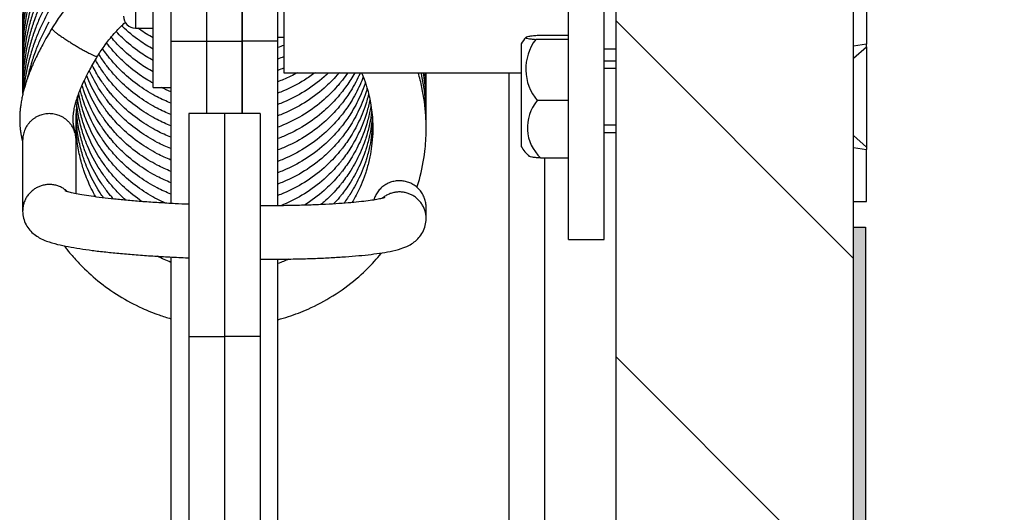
# Model space of a CAD drawing. Header units: inches. Extents: x 0 to 77643, y -44170 to 0.
# Tile 247 of 256: x 75420.38 to 75428.67, y -39632.36 to -39628.21. Entities that reach past the tile are written whole.
import ezdxf

# ---------------------------------------------------------------- set-up
doc = ezdxf.new("R2010")
doc.units = ezdxf.units.IN
doc.header["$MEASUREMENT"] = 0
doc.layers.add('FAKRO LOFT LADDERS', color=7, linetype='Continuous')

msp = doc.modelspace()

# ---------------------------------------------------------------- hatches: boundary and pattern name
at = {"layer": 'FAKRO LOFT LADDERS', "linetype": 'Continuous'}
h = msp.add_hatch(dxfattribs=at)
h.set_pattern_fill('LINE', scale=0.629921, angle=135, style=0, pattern_type=2)
h.set_pattern_definition([(135, (75279.1554, -39962.81), (-1.414214, -1.414214), [])])
h.paths.add_polyline_path([(75425.40407, -39619.36041), (75425.40407, -39633.36041), (75425.90407, -39633.36041), (75425.90407, -39632.76041), (75426.30407, -39632.76041), (75426.30407, -39633.36041), (75427.40407, -39633.36041), (75427.40407, -39619.36041)])
msp.add_hatch(color=252, dxfattribs=at).paths.add_polyline_path([(75427.50407, -39636.96041), (75427.50407, -39629.96041), (75427.40407, -39629.96041), (75427.40407, -39633.36041), (75427.40407, -39637.06041), (75430.40407, -39637.06041), (75430.40407, -39636.96041), (75428.40407, -39636.96041)])

# ---------------------------------------------------------------- linework, layer by layer
at = {"layer": 'FAKRO LOFT LADDERS', "color": 7, "linetype": 'Continuous'}
for p, q in [((75425.40407, -39633.36041), (75425.40407, -39615.36041)), ((75427.40407, -39633.36041), (75427.40407, -39615.36041)), ((75421.65407, -39626.61041), (75421.65407, -39628.39378)), ((75421.95407, -39626.61041), (75421.95407, -39628.39378)), ((75421.95407, -39626.61041), (75421.95407, -39628.39378)), ((75422.25407, -39626.61041), (75422.25407, -39628.39378)), ((75422.25407, -39628.39378), (75422.25407, -39626.61041)), ((75422.55407, -39628.39378), (75422.55407, -39626.61041)), ((75421.50407, -39628.78541), (75421.50407, -39626.93541)), ((75422.60407, -39627.06041), (75422.60407, -39628.66041)), ((75421.35407, -39627.43541), (75421.35407, -39628.28541)), ((75427.51407, -39627.98376), (75427.51407, -39628.42117)), ((75425.00407, -39630.06376), (75425.00407, -39628.13658)), ((75425.30407, -39630.06376), (75425.30407, -39628.13658)), ((75421.35407, -39628.28541), (75421.50407, -39628.28541)), ((75422.55407, -39628.36041), (75422.60407, -39628.36041)), ((75425.00407, -39628.34862), (75424.74022, -39628.34862)), ((75421.65407, -39628.39378), (75421.65407, -39629.76112)), ((75421.65407, -39628.39378), (75421.95407, -39628.39378)), ((75421.95407, -39628.39378), (75422.25407, -39628.39378)), ((75421.95407, -39628.39378), (75421.95407, -39629.00293)), ((75421.95407, -39628.39378), (75421.95407, -39629.00293)), ((75422.25407, -39628.39378), (75422.25407, -39629.00293)), ((75422.25407, -39629.00293), (75422.25407, -39628.39378)), ((75422.55407, -39628.39378), (75422.25407, -39628.39378)), ((75422.55407, -39629.78048), (75422.55407, -39628.39378)), ((75424.60407, -39628.41718), (75424.60407, -39629.28129)), ((75425.00407, -39628.38042), (75424.72696, -39628.38042)), ((75425.30407, -39628.46041), (75425.40407, -39628.46041)), ((75427.51407, -39628.42117), (75427.40407, -39628.43791)), ((75427.40407, -39628.53791), (75427.51407, -39628.44151)), ((75427.51407, -39628.44151), (75427.51407, -39628.42117)), ((75427.51407, -39628.44151), (75427.51407, -39629.28602)), ((75425.40407, -39628.56376), (75425.30407, -39628.56376)), ((75425.40407, -39628.62526), (75425.30407, -39628.62526)), ((75422.60407, -39628.66041), (75424.60407, -39628.66041)), ((75424.50407, -39640.10624), (75424.50407, -39628.66041)), ((75421.50407, -39628.78541), (75421.65407, -39628.78541)), ((75425.00407, -39628.89556), (75424.74022, -39628.89556)), ((75421.80407, -39629.00293), (75421.80407, -39630.87973)), ((75422.10407, -39629.00293), (75421.80407, -39629.00293)), ((75422.10407, -39629.00293), (75422.10407, -39630.87973)), ((75422.10407, -39629.00293), (75422.10407, -39630.87973)), ((75422.40407, -39629.00293), (75422.10407, -39629.00293)), ((75422.40407, -39629.00293), (75422.40407, -39630.87973)), ((75425.40407, -39629.10226), (75425.30407, -39629.10226)), ((75425.30407, -39629.16376), (75425.40407, -39629.16376)), ((75427.40407, -39629.18962), (75427.51407, -39629.28602)), ((75420.40441, -39629.22919), (75420.40441, -39629.82569)), ((75420.85441, -39629.67896), (75420.85441, -39629.22919)), ((75427.40407, -39629.28961), (75427.51407, -39629.30635)), ((75427.51407, -39629.28602), (75427.51407, -39629.30635)), ((75427.51407, -39629.74376), (75427.51407, -39629.30635)), ((75425.00407, -39629.3789), (75424.76957, -39629.3789)), ((75424.80407, -39641.13063), (75424.80407, -39629.3789)), ((75427.40407, -39629.74376), (75427.51407, -39629.74376)), ((75423.80374, -39629.88812), (75423.80374, -39629.79407)), ((75427.40407, -39629.96041), (75427.50407, -39629.96041)), ((75427.50407, -39629.96041), (75427.50407, -39636.96041)), ((75425.00407, -39630.06376), (75425.30407, -39630.06376)), ((75421.65407, -39630.21175), (75421.65407, -39632.93534)), ((75422.55407, -39632.95257), (75422.55407, -39630.23051)), ((75421.80407, -39630.87973), (75422.10407, -39630.87973)), ((75421.80407, -39630.87973), (75421.80407, -39635.60285)), ((75422.10407, -39630.87973), (75422.10407, -39635.60285)), ((75422.40407, -39630.87973), (75422.10407, -39630.87973)), ((75422.10407, -39630.87973), (75422.10407, -39635.60285)), ((75422.40407, -39630.87973), (75422.40407, -39635.60285))]:
    msp.add_line(p, q, dxfattribs=at)
for centre, radius, start, end in [((75421.35407, -39628.18541), 0.1, 180, 270), ((75424.98371, -39628.6588), 0.45, 138.988272, 147.525138), ((75425.05607, -39628.62969), 0.41286, 142.86082, 220.090145), ((75425.00566, -39629.12201), 0.3489, 139.532382, 227.416096), ((75424.98371, -39629.03967), 0.45, 212.474862, 226.310229)]:
    msp.add_arc(centre, radius, start, end, dxfattribs=at)
for points, knots in [([(75420.62525, -39627.3749), (75420.59693, -39627.42537), (75420.56216, -39627.49475), (75420.51847, -39627.59917), (75420.49786, -39627.65763), (75420.47576, -39627.72459), (75420.43613, -39627.86559), (75420.40948, -39628.03655), (75420.40406, -39628.17905), (75420.40405, -39628.234), (75420.40445, -39628.25522), (75420.40474, -39628.26562)], [0, 0, 0, 0, 0.014796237, 0.02435407, 0.030308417, 0.03273012, 0.044002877, 0.071604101, 0.081080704, 0.084118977, 0.087043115, 0.087043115, 0.087043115, 0.087043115]), ([(75420.62525, -39627.47059), (75420.59693, -39627.52106), (75420.56216, -39627.59045), (75420.51847, -39627.69486), (75420.49786, -39627.75332), (75420.47576, -39627.82029), (75420.43613, -39627.96129), (75420.40948, -39628.13224), (75420.40406, -39628.27475), (75420.40405, -39628.3297), (75420.40445, -39628.35091), (75420.40474, -39628.36131)], [0, 0, 0, 0, 0.014796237, 0.02435407, 0.030308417, 0.03273012, 0.044002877, 0.071604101, 0.081080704, 0.084118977, 0.087043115, 0.087043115, 0.087043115, 0.087043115]), ([(75420.62525, -39627.56629), (75420.59693, -39627.61676), (75420.56216, -39627.68614), (75420.51847, -39627.79056), (75420.49786, -39627.84902), (75420.47576, -39627.91598), (75420.43613, -39628.05698), (75420.40948, -39628.22794), (75420.40406, -39628.37044), (75420.40405, -39628.4254), (75420.40445, -39628.44661), (75420.40474, -39628.45701)], [0, 0, 0, 0, 0.014796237, 0.02435407, 0.030308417, 0.03273012, 0.044002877, 0.071604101, 0.081080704, 0.084118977, 0.087043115, 0.087043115, 0.087043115, 0.087043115]), ([(75420.62525, -39627.66198), (75420.59693, -39627.71245), (75420.56216, -39627.78184), (75420.51847, -39627.88626), (75420.49786, -39627.94472), (75420.47576, -39628.01168), (75420.43613, -39628.15268), (75420.40948, -39628.32364), (75420.40406, -39628.46614), (75420.40405, -39628.52109), (75420.40445, -39628.5423), (75420.40474, -39628.5527)], [0, 0, 0, 0, 0.014796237, 0.02435407, 0.030308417, 0.03273012, 0.044002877, 0.071604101, 0.081080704, 0.084118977, 0.087043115, 0.087043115, 0.087043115, 0.087043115]), ([(75421.25407, -39627.69271), (75421.2466, -39627.69708), (75421.16863, -39627.74351), (75421.03213, -39627.84021), (75420.89341, -39627.97072), (75420.81763, -39628.05666), (75420.7876, -39628.09324), (75420.76138, -39628.12572), (75420.71075, -39628.19387), (75420.67554, -39628.24719), (75420.65049, -39628.28858)], [0.919655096, 0.919655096, 0.919655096, 0.919655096, 0.922089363, 0.94519541, 0.966619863, 0.975488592, 0.977478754, 0.979811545, 0.987632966, 1, 1, 1, 1]), ([(75420.62525, -39627.75768), (75420.59693, -39627.80815), (75420.56216, -39627.87753), (75420.51847, -39627.98195), (75420.49786, -39628.04041), (75420.47576, -39628.10737), (75420.43613, -39628.24837), (75420.40948, -39628.41933), (75420.40406, -39628.56183), (75420.40405, -39628.61679), (75420.40445, -39628.638), (75420.40474, -39628.6484)], [0, 0, 0, 0, 0.014796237, 0.02435407, 0.030308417, 0.03273012, 0.044002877, 0.071604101, 0.081080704, 0.084118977, 0.087043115, 0.087043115, 0.087043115, 0.087043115]), ([(75420.62525, -39627.85338), (75420.59693, -39627.90385), (75420.56216, -39627.97323), (75420.51847, -39628.07765), (75420.49786, -39628.13611), (75420.47576, -39628.20307), (75420.43613, -39628.34407), (75420.40948, -39628.51503), (75420.40406, -39628.65753), (75420.40405, -39628.71248), (75420.40445, -39628.7337), (75420.40474, -39628.7441)], [0, 0, 0, 0, 0.014796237, 0.02435407, 0.030308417, 0.03273012, 0.044002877, 0.071604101, 0.081080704, 0.084118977, 0.087043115, 0.087043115, 0.087043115, 0.087043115]), ([(75420.62525, -39627.94907), (75420.59693, -39627.99954), (75420.56216, -39628.06892), (75420.51847, -39628.17334), (75420.49786, -39628.2318), (75420.47576, -39628.29877), (75420.43613, -39628.43977), (75420.40948, -39628.61072), (75420.40406, -39628.75322), (75420.40405, -39628.80818), (75420.40445, -39628.82939), (75420.40474, -39628.83979)], [0, 0, 0, 0, 0.014796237, 0.02435407, 0.030308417, 0.03273012, 0.044002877, 0.071604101, 0.081080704, 0.084118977, 0.087043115, 0.087043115, 0.087043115, 0.087043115]), ([(75420.62525, -39628.04477), (75420.59693, -39628.09524), (75420.56216, -39628.16462), (75420.51847, -39628.26904), (75420.49786, -39628.3275), (75420.47576, -39628.39446), (75420.43613, -39628.53546), (75420.41084, -39628.69764), (75420.40521, -39628.82049), (75420.4046, -39628.84536)], [0, 0, 0, 0, 0.014796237, 0.02435407, 0.030308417, 0.03273012, 0.044002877, 0.071604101, 0.07859814, 0.07859814, 0.07859814, 0.07859814]), ([(75420.62525, -39628.14046), (75420.59693, -39628.19093), (75420.56216, -39628.26032), (75420.51847, -39628.36473), (75420.49786, -39628.42319), (75420.47576, -39628.49016), (75420.44096, -39628.61397), (75420.42052, -39628.73308), (75420.41253, -39628.81299)], [0, 0, 0, 0, 0.014796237, 0.02435407, 0.030308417, 0.03273012, 0.044002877, 0.066569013, 0.066569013, 0.066569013, 0.066569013]), ([(75420.6505, -39628.28857), (75420.62087, -39628.33732), (75420.58002, -39628.40824), (75420.52311, -39628.51875), (75420.49257, -39628.58668), (75420.47469, -39628.62904), (75420.46126, -39628.66278), (75420.44831, -39628.69723), (75420.43629, -39628.73259), (75420.4281, -39628.75823), (75420.42118, -39628.78137), (75420.4152, -39628.80275), (75420.40966, -39628.82408), (75420.40494, -39628.84359), (75420.40053, -39628.86344), (75420.39643, -39628.88353), (75420.39268, -39628.90403), (75420.38926, -39628.92531), (75420.38657, -39628.94473), (75420.38457, -39628.96178), (75420.38311, -39628.97626), (75420.3819, -39628.99043), (75420.38063, -39629.0091), (75420.37973, -39629.03039), (75420.37948, -39629.05002), (75420.37962, -39629.06763), (75420.38009, -39629.08366), (75420.38095, -39629.09996), (75420.38193, -39629.11347), (75420.38298, -39629.12515), (75420.38405, -39629.13545), (75420.38512, -39629.14448), (75420.3862, -39629.15279), (75420.38734, -39629.16088), (75420.38868, -39629.16961), (75420.39011, -39629.17822), (75420.39151, -39629.18611), (75420.3929, -39629.1935), (75420.39439, -39629.20108), (75420.39594, -39629.20857), (75420.39738, -39629.21528), (75420.39898, -39629.22246), (75420.40123, -39629.23221), (75420.40308, -39629.23995), (75420.40413, -39629.24437), (75420.4044, -39629.24551)], [0, 0, 0, 0, 0.09863471, 0.17274028, 0.22381111, 0.24548858, 0.25887072, 0.29443428, 0.31603079, 0.33241224, 0.34756917, 0.36437487, 0.37729266, 0.39274071, 0.4060346, 0.4201546, 0.43664574, 0.4515598, 0.46821526, 0.48148889, 0.49175225, 0.50306049, 0.51616584, 0.53852014, 0.55821006, 0.56945141, 0.58809928, 0.60498156, 0.61930555, 0.63148806, 0.64389253, 0.65488743, 0.66385362, 0.67470243, 0.68591645, 0.69881819, 0.71088593, 0.72088686, 0.73350878, 0.74828434, 0.76017628, 0.77132229, 0.79158414, 0.82467532, 0.83737714, 0.83737714, 0.83737714, 0.83737714]), ([(75420.62525, -39628.23616), (75420.59693, -39628.28663), (75420.56216, -39628.35601), (75420.51847, -39628.46043), (75420.49786, -39628.51889), (75420.47576, -39628.58585), (75420.45918, -39628.64486), (75420.44723, -39628.69629), (75420.44449, -39628.70874)], [0, 0, 0, 0, 0.014796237, 0.02435407, 0.030308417, 0.03273012, 0.044002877, 0.047589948, 0.047589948, 0.047589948, 0.047589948]), ([(75421.03483, -39628.52264), (75421.05668, -39628.48646), (75421.08452, -39628.4448), (75421.12447, -39628.39215), (75421.15347, -39628.35661), (75421.19765, -39628.30571), (75421.24052, -39628.26304), (75421.26871, -39628.23741)], [0, 0, 0, 0, 0.014634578, 0.021526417, 0.023938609, 0.032456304, 0.046997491, 0.046997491, 0.046997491, 0.046997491]), ([(75421.50407, -39628.46293), (75421.46466, -39628.44097), (75421.37364, -39628.38369), (75421.28811, -39628.31318), (75421.24099, -39628.26778), (75421.23875, -39628.2656)], [0.746909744, 0.746909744, 0.746909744, 0.746909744, 0.764114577, 0.787852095, 0.789045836, 0.789045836, 0.789045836, 0.789045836]), ([(75421.50407, -39628.36723), (75421.46466, -39628.34527), (75421.4217, -39628.31823), (75421.3805, -39628.28869), (75421.376, -39628.28542)], [0.746909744, 0.746909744, 0.746909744, 0.746909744, 0.764114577, 0.766235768, 0.766235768, 0.766235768, 0.766235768]), ([(75421.50407, -39628.65432), (75421.46466, -39628.63236), (75421.37364, -39628.57508), (75421.25865, -39628.48029), (75421.18356, -39628.4011), (75421.15335, -39628.36548), (75421.14983, -39628.36128)], [0.746909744, 0.746909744, 0.746909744, 0.746909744, 0.764114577, 0.787852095, 0.803556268, 0.805645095, 0.805645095, 0.805645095, 0.805645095]), ([(75421.50407, -39628.55863), (75421.46466, -39628.53666), (75421.37364, -39628.47938), (75421.27085, -39628.39465), (75421.20928, -39628.3321), (75421.19199, -39628.31344)], [0.746909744, 0.746909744, 0.746909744, 0.746909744, 0.764114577, 0.787852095, 0.797544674, 0.797544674, 0.797544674, 0.797544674]), ([(75424.74022, -39628.34862), (75424.72387, -39628.34973), (75424.70993, -39628.35091), (75424.68613, -39628.3534), (75424.67623, -39628.35471), (75424.66037, -39628.35741), (75424.6545, -39628.35879), (75424.64635, -39628.36157), (75424.64408, -39628.363), (75424.6431, -39628.36583), (75424.64437, -39628.36724), (75424.65045, -39628.37003), (75424.65525, -39628.37141), (75424.66892, -39628.37416), (75424.67762, -39628.37549), (75424.69906, -39628.37804), (75424.7118, -39628.37926), (75424.72696, -39628.38042)], [0, 0, 0, 0, 0.125, 0.125, 0.25, 0.25, 0.375, 0.375, 0.5, 0.5, 0.625, 0.625, 0.75, 0.75, 0.875, 0.875, 1, 1, 1, 1]), ([(75421.65407, -39628.9169), (75421.61464, -39628.90126), (75421.52312, -39628.85953), (75421.38367, -39628.77473), (75421.25865, -39628.67168), (75421.17904, -39628.58772), (75421.13667, -39628.53699), (75421.1085, -39628.50116), (75421.08884, -39628.47401), (75421.07711, -39628.45695)], [0.725772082, 0.725772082, 0.725772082, 0.725772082, 0.741972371, 0.764114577, 0.787852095, 0.803556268, 0.808148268, 0.813028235, 0.820913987, 0.820913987, 0.820913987, 0.820913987]), ([(75421.50407, -39628.75002), (75421.46466, -39628.72806), (75421.37364, -39628.67078), (75421.25865, -39628.57599), (75421.17904, -39628.49202), (75421.13667, -39628.44129), (75421.12067, -39628.42094), (75421.1123, -39628.40993), (75421.11168, -39628.40912)], [0.746909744, 0.746909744, 0.746909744, 0.746909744, 0.764114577, 0.787852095, 0.803556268, 0.808148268, 0.813028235, 0.813416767, 0.813416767, 0.813416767, 0.813416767]), ([(75422.60408, -39628.42986), (75422.60348, -39628.43011), (75422.58696, -39628.43705), (75422.57028, -39628.44363), (75422.55408, -39628.44963)], [0.601137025, 0.601137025, 0.601137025, 0.601137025, 0.6013887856, 0.6080562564, 0.6080562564, 0.6080562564, 0.6080562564]), ([(75420.85441, -39629.22919), (75420.85441, -39629.2277), (75420.85434, -39629.22102), (75420.85399, -39629.21335), (75420.85338, -39629.20461), (75420.85264, -39629.19742), (75420.85179, -39629.19037), (75420.85078, -39629.18332), (75420.84885, -39629.17165), (75420.84647, -39629.15994), (75420.84336, -39629.1462), (75420.84108, -39629.13673), (75420.83903, -39629.12805), (75420.83775, -39629.12252), (75420.83673, -39629.11789), (75420.83586, -39629.11378), (75420.83516, -39629.11032), (75420.83455, -39629.10716), (75420.83398, -39629.10403), (75420.83343, -39629.10083), (75420.8329, -39629.09752), (75420.83241, -39629.09422), (75420.83194, -39629.09082), (75420.83147, -39629.08705), (75420.83097, -39629.08246), (75420.8305, -39629.07742), (75420.83013, -39629.07225), (75420.82987, -39629.06745), (75420.82969, -39629.06296), (75420.82957, -39629.05833), (75420.82952, -39629.0535), (75420.82955, -39629.04816), (75420.82969, -39629.04143), (75420.83001, -39629.03388), (75420.83053, -39629.0258), (75420.83129, -39629.0166), (75420.83253, -39629.00493), (75420.83455, -39628.99031), (75420.8375, -39628.97267), (75420.84113, -39628.95469), (75420.84538, -39628.93667), (75420.84897, -39628.92259), (75420.8538, -39628.90526), (75420.86046, -39628.8831), (75420.87206, -39628.84868), (75420.88428, -39628.8162), (75420.90217, -39628.77329), (75420.92664, -39628.71811), (75420.97453, -39628.62493), (75421.01002, -39628.56346), (75421.03482, -39628.52265)], [0, 0, 0, 0, 0.0106251, 0.0256203, 0.041329, 0.055085, 0.0669418, 0.0829876, 0.1003029, 0.147036, 0.1775688, 0.2286696, 0.2559406, 0.2751482, 0.2971694, 0.3125933, 0.3265975, 0.3397305, 0.3519556, 0.3636498, 0.3764889, 0.3884173, 0.3985961, 0.4110834, 0.4252682, 0.4414133, 0.4553232, 0.4677183, 0.477557, 0.4871236, 0.4987335, 0.508153, 0.5188514, 0.5363138, 0.5469001, 0.5569551, 0.5772091, 0.5943748, 0.6105669, 0.6368788, 0.6497957, 0.6623886, 0.6760877, 0.6962, 0.7205654, 0.7623897, 0.7778261, 0.8240207, 0.9027564, 1, 1, 1, 1]), ([(75421.65407, -39629.0126), (75421.61464, -39628.99695), (75421.52312, -39628.95523), (75421.38367, -39628.87043), (75421.25865, -39628.76738), (75421.17904, -39628.68341), (75421.13667, -39628.63268), (75421.10101, -39628.58732), (75421.07075, -39628.54426), (75421.04943, -39628.51066), (75421.04576, -39628.50477)], [0.72577208, 0.72577208, 0.72577208, 0.72577208, 0.74197237, 0.76411458, 0.78785209, 0.80355627, 0.80814827, 0.81302824, 0.82553311, 0.82817924, 0.82817924, 0.82817924, 0.82817924]), ([(75422.60408, -39628.52556), (75422.60348, -39628.52581), (75422.58696, -39628.53274), (75422.57028, -39628.53932), (75422.55408, -39628.54533)], [0.601137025, 0.601137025, 0.601137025, 0.601137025, 0.6013887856, 0.6080562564, 0.6080562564, 0.6080562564, 0.6080562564]), ([(75421.65407, -39629.20399), (75421.61464, -39629.18835), (75421.52312, -39629.14662), (75421.38367, -39629.06182), (75421.25865, -39628.95877), (75421.17904, -39628.87481), (75421.13667, -39628.82408), (75421.10101, -39628.77872), (75421.04915, -39628.70491), (75421.01061, -39628.63774), (75420.99053, -39628.59804)], [0.72577208, 0.72577208, 0.72577208, 0.72577208, 0.74197237, 0.76411458, 0.78785209, 0.80355627, 0.80814827, 0.81302824, 0.82553311, 0.84247596, 0.84247596, 0.84247596, 0.84247596]), ([(75421.65407, -39629.10829), (75421.61464, -39629.09265), (75421.52312, -39629.05092), (75421.38367, -39628.96612), (75421.25865, -39628.86307), (75421.17904, -39628.77911), (75421.13667, -39628.72838), (75421.10101, -39628.68302), (75421.05997, -39628.62461), (75421.02971, -39628.57449), (75421.01711, -39628.55211)], [0.72577208, 0.72577208, 0.72577208, 0.72577208, 0.74197237, 0.76411458, 0.78785209, 0.80355627, 0.80814827, 0.81302824, 0.82553311, 0.83531423, 0.83531423, 0.83531423, 0.83531423]), ([(75422.60408, -39628.62125), (75422.60348, -39628.62151), (75422.58696, -39628.62844), (75422.57028, -39628.63502), (75422.55408, -39628.64102)], [0.601137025, 0.601137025, 0.601137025, 0.601137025, 0.6013887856, 0.6080562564, 0.6080562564, 0.6080562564, 0.6080562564]), ([(75421.65407, -39629.39538), (75421.61464, -39629.37974), (75421.52312, -39629.33801), (75421.38367, -39629.25321), (75421.25865, -39629.15016), (75421.17904, -39629.0662), (75421.13667, -39629.01547), (75421.10101, -39628.97011), (75421.03054, -39628.86982), (75420.97677, -39628.76723), (75420.94577, -39628.69075), (75420.94368, -39628.68549)], [0.72577208, 0.72577208, 0.72577208, 0.72577208, 0.74197237, 0.76411458, 0.78785209, 0.80355627, 0.80814827, 0.81302824, 0.82553311, 0.85479337, 0.856951, 0.856951, 0.856951, 0.856951]), ([(75421.65407, -39629.29968), (75421.61464, -39629.28404), (75421.52312, -39629.24232), (75421.38367, -39629.15752), (75421.25865, -39629.05446), (75421.17904, -39628.9705), (75421.13667, -39628.91977), (75421.10101, -39628.87441), (75421.03827, -39628.78512), (75420.99211, -39628.70034), (75420.96604, -39628.64252)], [0.72577208, 0.72577208, 0.72577208, 0.72577208, 0.74197237, 0.76411458, 0.78785209, 0.80355627, 0.80814827, 0.81302824, 0.82553311, 0.84968129, 0.84968129, 0.84968129, 0.84968129]), ([(75423.07062, -39628.6604), (75423.06523, -39628.66683), (75423.02595, -39628.71273), (75422.9347, -39628.80459), (75422.78415, -39628.91686), (75422.64813, -39628.98709), (75422.57028, -39629.0178), (75422.55408, -39629.02381)], [0.525504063, 0.525504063, 0.525504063, 0.525504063, 0.528765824, 0.549017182, 0.575759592, 0.601388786, 0.608056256, 0.608056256, 0.608056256, 0.608056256]), ([(75423.24981, -39628.66041), (75423.24876, -39628.66278), (75423.22525, -39628.71518), (75423.17842, -39628.80245), (75423.11826, -39628.88833), (75423.07832, -39628.93846), (75423.03011, -39628.99563), (75422.9347, -39629.09168), (75422.78415, -39629.20394), (75422.64813, -39629.27418), (75422.57028, -39629.30489), (75422.55408, -39629.3109)], [0.48136462, 0.48136462, 0.48136462, 0.48136462, 0.48237979, 0.5037972, 0.51991134, 0.52321526, 0.52876582, 0.54901718, 0.57575959, 0.60138879, 0.60805626, 0.60805626, 0.60805626, 0.60805626]), ([(75423.14309, -39628.66041), (75423.12863, -39628.6816), (75423.10849, -39628.7092), (75423.07832, -39628.74707), (75423.03011, -39628.80424), (75422.9347, -39628.90029), (75422.78415, -39629.01255), (75422.64813, -39629.08279), (75422.57028, -39629.1135), (75422.55408, -39629.1195)], [0.50990513, 0.50990513, 0.50990513, 0.50990513, 0.519911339, 0.523215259, 0.528765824, 0.549017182, 0.575759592, 0.601388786, 0.608056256, 0.608056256, 0.608056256, 0.608056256]), ([(75423.2021, -39628.66042), (75423.19152, -39628.6795), (75423.15941, -39628.73389), (75423.11826, -39628.79263), (75423.07832, -39628.84276), (75423.03011, -39628.89994), (75422.9347, -39628.99598), (75422.78415, -39629.10825), (75422.64813, -39629.17848), (75422.57028, -39629.20919), (75422.55408, -39629.2152)], [0.49528408, 0.49528408, 0.49528408, 0.49528408, 0.5037972, 0.51991134, 0.52321526, 0.52876582, 0.54901718, 0.57575959, 0.60138879, 0.60805626, 0.60805626, 0.60805626, 0.60805626]), ([(75422.98123, -39628.66042), (75422.96914, -39628.67205), (75422.90624, -39628.73012), (75422.78415, -39628.82116), (75422.64813, -39628.8914), (75422.57028, -39628.92211), (75422.55408, -39628.92811)], [0.542494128, 0.542494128, 0.542494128, 0.542494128, 0.549017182, 0.575759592, 0.601388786, 0.608056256, 0.608056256, 0.608056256, 0.608056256]), ([(75422.86893, -39628.66042), (75422.83981, -39628.68236), (75422.75514, -39628.74045), (75422.64813, -39628.7957), (75422.57028, -39628.82641), (75422.55408, -39628.83242)], [0.561610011, 0.561610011, 0.561610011, 0.561610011, 0.575759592, 0.601388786, 0.608056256, 0.608056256, 0.608056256, 0.608056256]), ([(75422.72097, -39628.66043), (75422.6825, -39628.68158), (75422.62731, -39628.70822), (75422.57028, -39628.73071), (75422.55408, -39628.73672)], [0.584395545, 0.584395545, 0.584395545, 0.584395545, 0.601388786, 0.608056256, 0.608056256, 0.608056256, 0.608056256]), ([(75423.27458, -39628.69613), (75423.26593, -39628.71876), (75423.23552, -39628.79174), (75423.17842, -39628.89814), (75423.11826, -39628.98402), (75423.07832, -39629.03415), (75423.03011, -39629.09133), (75422.9347, -39629.18737), (75422.78415, -39629.29964), (75422.64813, -39629.36987), (75422.57028, -39629.40058), (75422.55408, -39629.40659)], [0.47291174, 0.47291174, 0.47291174, 0.47291174, 0.48237979, 0.5037972, 0.51991134, 0.52321526, 0.52876582, 0.54901718, 0.57575959, 0.60138879, 0.60805626, 0.60805626, 0.60805626, 0.60805626]), ([(75423.26029, -39628.6604), (75423.26771, -39628.67812), (75423.27882, -39628.70652), (75423.2935, -39628.74872), (75423.3142, -39628.81486), (75423.33993, -39628.92409), (75423.35258, -39629.03883), (75423.35439, -39629.12466), (75423.35312, -39629.19287), (75423.34651, -39629.27336), (75423.32979, -39629.37422), (75423.31065, -39629.45038), (75423.29271, -39629.50708), (75423.27491, -39629.55814), (75423.24083, -39629.64176), (75423.20375, -39629.71212), (75423.17844, -39629.75385)], [0.35292825, 0.35292825, 0.35292825, 0.35292825, 0.36043921, 0.36484943, 0.37039775, 0.38753394, 0.40866294, 0.41551534, 0.42118271, 0.43541107, 0.44715062, 0.4612339, 0.46614635, 0.47044039, 0.48237979, 0.50141466, 0.50141466, 0.50141466, 0.50141466]), ([(75423.72709, -39629.62579), (75423.73399, -39629.60395), (75423.76322, -39629.50432), (75423.7942, -39629.34442), (75423.80384, -39629.19623), (75423.80422, -39629.09674), (75423.8002, -39628.97562), (75423.77925, -39628.82134), (75423.74912, -39628.70159), (75423.73704, -39628.6604)], [0.536660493, 0.536660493, 0.536660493, 0.536660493, 0.543196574, 0.566291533, 0.583051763, 0.585556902, 0.594701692, 0.617644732, 0.629885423, 0.629885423, 0.629885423, 0.629885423]), ([(75423.80338, -39629.07905), (75423.80366, -39629.06957), (75423.80403, -39629.05132), (75423.80422, -39629.00105), (75423.8002, -39628.87992), (75423.7837, -39628.75837), (75423.76426, -39628.6701), (75423.76204, -39628.6604)], [0.580344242, 0.580344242, 0.580344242, 0.580344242, 0.583051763, 0.585556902, 0.594701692, 0.617644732, 0.620481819, 0.620481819, 0.620481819, 0.620481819]), ([(75423.80338, -39628.98335), (75423.80366, -39628.97388), (75423.80403, -39628.95563), (75423.80422, -39628.90535), (75423.80095, -39628.80678), (75423.79067, -39628.71742), (75423.78106, -39628.6604)], [0.580344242, 0.580344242, 0.580344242, 0.580344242, 0.583051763, 0.585556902, 0.594701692, 0.611202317, 0.611202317, 0.611202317, 0.611202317]), ([(75423.80338, -39628.88766), (75423.80366, -39628.87818), (75423.80403, -39628.85993), (75423.80422, -39628.80965), (75423.80202, -39628.74328), (75423.7971, -39628.68585), (75423.79433, -39628.6604)], [0.580344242, 0.580344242, 0.580344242, 0.580344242, 0.583051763, 0.585556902, 0.594701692, 0.602008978, 0.602008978, 0.602008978, 0.602008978]), ([(75423.80338, -39628.79196), (75423.80366, -39628.78248), (75423.80403, -39628.76424), (75423.80419, -39628.72037), (75423.80325, -39628.68599), (75423.80196, -39628.66041)], [0.580344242, 0.580344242, 0.580344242, 0.580344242, 0.583051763, 0.585556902, 0.592870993, 0.592870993, 0.592870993, 0.592870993]), ([(75423.80338, -39628.69626), (75423.80366, -39628.68679), (75423.8039, -39628.67484), (75423.80401, -39628.66288), (75423.80403, -39628.66041)], [0.5803442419, 0.5803442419, 0.5803442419, 0.5803442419, 0.5830517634, 0.5837585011, 0.5837585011, 0.5837585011, 0.5837585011]), ([(75421.65407, -39629.58677), (75421.61464, -39629.57113), (75421.52312, -39629.5294), (75421.38367, -39629.4446), (75421.25865, -39629.34155), (75421.17904, -39629.25759), (75421.13667, -39629.20686), (75421.10101, -39629.1615), (75421.03054, -39629.06121), (75420.96763, -39628.94118), (75420.92917, -39628.83959), (75420.91491, -39628.79718), (75420.90913, -39628.7786), (75420.90546, -39628.76612)], [0.72577208, 0.72577208, 0.72577208, 0.72577208, 0.74197237, 0.76411458, 0.78785209, 0.80355627, 0.80814827, 0.81302824, 0.82553311, 0.85479337, 0.86441761, 0.86687289, 0.87182599, 0.87182599, 0.87182599, 0.87182599]), ([(75421.65407, -39629.49108), (75421.61464, -39629.47543), (75421.52312, -39629.43371), (75421.38367, -39629.34891), (75421.25865, -39629.24586), (75421.17904, -39629.16189), (75421.13667, -39629.11116), (75421.10101, -39629.0658), (75421.03054, -39628.96552), (75420.96775, -39628.84572), (75420.93164, -39628.75041), (75420.92347, -39628.72676)], [0.72577208, 0.72577208, 0.72577208, 0.72577208, 0.74197237, 0.76411458, 0.78785209, 0.80355627, 0.80814827, 0.81302824, 0.82553311, 0.85479337, 0.86431961, 0.86431961, 0.86431961, 0.86431961]), ([(75423.29171, -39628.74397), (75423.28834, -39628.75404), (75423.27477, -39628.7929), (75423.23853, -39628.88184), (75423.17842, -39628.99384), (75423.11826, -39629.07972), (75423.07832, -39629.12985), (75423.03011, -39629.18702), (75422.9347, -39629.28307), (75422.78415, -39629.39534), (75422.64813, -39629.46557), (75422.57028, -39629.49628), (75422.55408, -39629.50229)], [0.46628411, 0.46628411, 0.46628411, 0.46628411, 0.47044039, 0.48237979, 0.5037972, 0.51991134, 0.52321526, 0.52876582, 0.54901718, 0.57575959, 0.60138879, 0.60805626, 0.60805626, 0.60805626, 0.60805626]), ([(75423.30662, -39628.79183), (75423.30557, -39628.79549), (75423.30095, -39628.81117), (75423.29271, -39628.83721), (75423.27491, -39628.88827), (75423.23853, -39628.97754), (75423.17842, -39629.08953), (75423.11826, -39629.17541), (75423.07832, -39629.22555), (75423.03011, -39629.28272), (75422.9347, -39629.37877), (75422.78415, -39629.49103), (75422.64813, -39629.56127), (75422.57028, -39629.59198), (75422.55408, -39629.59798)], [0.45974374, 0.45974374, 0.45974374, 0.45974374, 0.4612339, 0.46614635, 0.47044039, 0.48237979, 0.5037972, 0.51991134, 0.52321526, 0.52876582, 0.54901718, 0.57575959, 0.60138879, 0.60805626, 0.60805626, 0.60805626, 0.60805626]), ([(75421.02028, -39629.70605), (75420.99389, -39629.65975), (75420.95929, -39629.58902), (75420.92917, -39629.50946), (75420.91323, -39629.46204), (75420.89352, -39629.39723), (75420.8694, -39629.29063), (75420.85633, -39629.1773), (75420.85383, -39629.09543), (75420.8546, -39629.01042), (75420.86168, -39628.9262), (75420.874, -39628.85409), (75420.8783, -39628.83238)], [0.83449797, 0.83449797, 0.83449797, 0.83449797, 0.85479337, 0.86441761, 0.86687289, 0.8738375, 0.89020459, 0.90842239, 0.91720731, 0.92136038, 0.94081701, 0.94925475, 0.94925475, 0.94925475, 0.94925475]), ([(75421.6073, -39629.75852), (75421.58397, -39629.74817), (75421.50862, -39629.71198), (75421.38367, -39629.636), (75421.25865, -39629.53294), (75421.17904, -39629.44898), (75421.13667, -39629.39825), (75421.10101, -39629.35289), (75421.03054, -39629.25261), (75420.96763, -39629.13257), (75420.92917, -39629.03098), (75420.91323, -39628.98357), (75420.89581, -39628.92629), (75420.88353, -39628.87427), (75420.87689, -39628.8398)], [0.73222893, 0.73222893, 0.73222893, 0.73222893, 0.74197237, 0.76411458, 0.78785209, 0.80355627, 0.80814827, 0.81302824, 0.82553311, 0.85479337, 0.86441761, 0.86687289, 0.8738375, 0.88720261, 0.88720261, 0.88720261, 0.88720261]), ([(75421.65407, -39629.68247), (75421.61464, -39629.66683), (75421.52312, -39629.6251), (75421.38367, -39629.5403), (75421.25865, -39629.43725), (75421.17904, -39629.35329), (75421.13667, -39629.30255), (75421.10101, -39629.2572), (75421.03054, -39629.15691), (75420.96763, -39629.03688), (75420.92917, -39628.93528), (75420.91323, -39628.88787), (75420.90168, -39628.84989), (75420.89327, -39628.81773), (75420.88975, -39628.8032)], [0.72577208, 0.72577208, 0.72577208, 0.72577208, 0.74197237, 0.76411458, 0.78785209, 0.80355627, 0.80814827, 0.81302824, 0.82553311, 0.85479337, 0.86441761, 0.86687289, 0.8738375, 0.87952678, 0.87952678, 0.87952678, 0.87952678]), ([(75423.3194, -39628.83969), (75423.31456, -39628.85941), (75423.30594, -39628.89112), (75423.29271, -39628.93291), (75423.27491, -39628.98396), (75423.23853, -39629.07323), (75423.17842, -39629.18523), (75423.11826, -39629.27111), (75423.07832, -39629.32124), (75423.03011, -39629.37841), (75422.9347, -39629.47446), (75422.78415, -39629.58673), (75422.64813, -39629.65696), (75422.57028, -39629.68767), (75422.55408, -39629.69368)], [0.45327721, 0.45327721, 0.45327721, 0.45327721, 0.4612339, 0.46614635, 0.47044039, 0.48237979, 0.5037972, 0.51991134, 0.52321526, 0.52876582, 0.54901718, 0.57575959, 0.60138879, 0.60805626, 0.60805626, 0.60805626, 0.60805626]), ([(75421.27419, -39629.73415), (75421.2645, -39629.72543), (75421.22472, -39629.68855), (75421.17904, -39629.64037), (75421.13667, -39629.58964), (75421.10101, -39629.54428), (75421.03054, -39629.444), (75420.96763, -39629.32397), (75420.92917, -39629.22237), (75420.91323, -39629.17496), (75420.89352, -39629.11014), (75420.87459, -39629.02644), (75420.865, -39628.95971), (75420.86224, -39628.93547)], [0.78288392, 0.78288392, 0.78288392, 0.78288392, 0.78785209, 0.80355627, 0.80814827, 0.81302824, 0.82553311, 0.85479337, 0.86441761, 0.86687289, 0.8738375, 0.89020459, 0.89949476, 0.89949476, 0.89949476, 0.89949476]), ([(75421.41116, -39629.74552), (75421.40391, -39629.74062), (75421.34549, -39629.70022), (75421.25865, -39629.62864), (75421.17904, -39629.54468), (75421.13667, -39629.49395), (75421.10101, -39629.44859), (75421.03054, -39629.3483), (75420.96763, -39629.22827), (75420.92917, -39629.12668), (75420.91323, -39629.07926), (75420.89352, -39629.01445), (75420.87814, -39628.94645), (75420.86988, -39628.89581), (75420.86862, -39628.88758)], [0.76077808, 0.76077808, 0.76077808, 0.76077808, 0.76411458, 0.78785209, 0.80355627, 0.80814827, 0.81302824, 0.82553311, 0.85479337, 0.86441761, 0.86687289, 0.8738375, 0.89020459, 0.89337335, 0.89337335, 0.89337335, 0.89337335]), ([(75423.33009, -39628.88761), (75423.32995, -39628.88828), (75423.32265, -39628.92417), (75423.31065, -39628.9719), (75423.29271, -39629.02861), (75423.27491, -39629.07966), (75423.23853, -39629.16893), (75423.17842, -39629.28093), (75423.11826, -39629.3668), (75423.07832, -39629.41694), (75423.03011, -39629.47411), (75422.9347, -39629.57016), (75422.78415, -39629.68242), (75422.65573, -39629.74873), (75422.58615, -39629.77701), (75422.57803, -39629.78022)], [0.44688268, 0.44688268, 0.44688268, 0.44688268, 0.44715062, 0.4612339, 0.46614635, 0.47044039, 0.48237979, 0.5037972, 0.51991134, 0.52321526, 0.52876582, 0.54901718, 0.57575959, 0.60138879, 0.60475778, 0.60475778, 0.60475778, 0.60475778]), ([(75423.33877, -39628.93552), (75423.33609, -39628.95218), (75423.3266, -39629.00414), (75423.31065, -39629.06759), (75423.29271, -39629.1243), (75423.27491, -39629.17535), (75423.23853, -39629.26462), (75423.17842, -39629.37662), (75423.11826, -39629.4625), (75423.07832, -39629.51263), (75423.03011, -39629.56981), (75422.9347, -39629.66585), (75422.83676, -39629.73889), (75422.77758, -39629.77566), (75422.77703, -39629.77601)], [0.44053584, 0.44053584, 0.44053584, 0.44053584, 0.44715062, 0.4612339, 0.46614635, 0.47044039, 0.48237979, 0.5037972, 0.51991134, 0.52321526, 0.52876582, 0.54901718, 0.57575959, 0.57601225, 0.57601225, 0.57601225, 0.57601225]), ([(75421.08652, -39629.7145), (75421.07636, -39629.70012), (75421.02345, -39629.62185), (75420.96763, -39629.51536), (75420.92917, -39629.41376), (75420.91323, -39629.36635), (75420.89352, -39629.30153), (75420.8694, -39629.19493), (75420.858, -39629.09607), (75420.8553, -39629.03973), (75420.85498, -39629.03119)], [0.818823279, 0.818823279, 0.818823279, 0.818823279, 0.825533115, 0.854793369, 0.864417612, 0.866872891, 0.8738375, 0.890204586, 0.908422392, 0.911671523, 0.911671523, 0.911671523, 0.911671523]), ([(75421.16941, -39629.72386), (75421.16641, -39629.72044), (75421.15553, -39629.70791), (75421.13667, -39629.68534), (75421.10101, -39629.63998), (75421.03054, -39629.53969), (75420.96763, -39629.41966), (75420.92917, -39629.31807), (75420.91323, -39629.27065), (75420.89352, -39629.20584), (75420.87105, -39629.10653), (75420.86076, -39629.02371), (75420.8577, -39628.98343)], [0.8018246, 0.8018246, 0.8018246, 0.8018246, 0.80355627, 0.80814827, 0.81302824, 0.82553311, 0.85479337, 0.86441761, 0.86687289, 0.8738375, 0.89020459, 0.90557998, 0.90557998, 0.90557998, 0.90557998]), ([(75423.34548, -39628.9834), (75423.34512, -39628.9864), (75423.34107, -39629.01912), (75423.32979, -39629.08713), (75423.31065, -39629.16329), (75423.29271, -39629.22), (75423.27491, -39629.27105), (75423.23853, -39629.36032), (75423.17842, -39629.47232), (75423.11826, -39629.5582), (75423.07832, -39629.60833), (75423.03011, -39629.6655), (75422.97477, -39629.72121), (75422.92612, -39629.76304), (75422.91688, -39629.77074)], [0.434226, 0.434226, 0.434226, 0.434226, 0.43541107, 0.44715062, 0.4612339, 0.46614635, 0.47044039, 0.48237979, 0.5037972, 0.51991134, 0.52321526, 0.52876582, 0.54901718, 0.55368936, 0.55368936, 0.55368936, 0.55368936]), ([(75423.35027, -39629.03113), (75423.34875, -39629.05016), (75423.3437, -39629.09894), (75423.32979, -39629.18283), (75423.31065, -39629.25899), (75423.29271, -39629.31569), (75423.27491, -39629.36675), (75423.23853, -39629.45602), (75423.17842, -39629.56801), (75423.11826, -39629.65389), (75423.07832, -39629.70403), (75423.0541, -39629.73275), (75423.03456, -39629.7543), (75423.02441, -39629.7651)], [0.42792468, 0.42792468, 0.42792468, 0.42792468, 0.43541107, 0.44715062, 0.4612339, 0.46614635, 0.47044039, 0.48237979, 0.5037972, 0.51991134, 0.52321526, 0.52876582, 0.53453285, 0.53453285, 0.53453285, 0.53453285]), ([(75423.35312, -39629.07907), (75423.35173, -39629.11408), (75423.34631, -39629.17889), (75423.32979, -39629.27852), (75423.31065, -39629.35468), (75423.29271, -39629.41139), (75423.27491, -39629.46244), (75423.23853, -39629.55171), (75423.18158, -39629.65783), (75423.13073, -39629.7317), (75423.10985, -39629.7594)], [0.421671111, 0.421671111, 0.421671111, 0.421671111, 0.435411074, 0.447150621, 0.461233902, 0.466146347, 0.470440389, 0.482379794, 0.503797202, 0.517316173, 0.517316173, 0.517316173, 0.517316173]), ([(75424.76957, -39629.3789), (75424.75202, -39629.37781), (75424.7372, -39629.37662), (75424.71838, -39629.37473), (75424.71268, -39629.37409), (75424.70239, -39629.37275), (75424.69779, -39629.37207), (75424.68583, -39629.37), (75424.68017, -39629.36859), (75424.67484, -39629.36646), (75424.6736, -39629.36575), (75424.67285, -39629.36505)], [0, 0, 0, 0, 0.125, 0.125, 0.1875, 0.1875, 0.25, 0.25, 0.375, 0.375, 0.43608843, 0.43608843, 0.43608843, 0.43608843]), ([(75421.80407, -39629.76833), (75421.76566, -39629.7667), (75421.67978, -39629.76269), (75421.54998, -39629.75534), (75421.41701, -39629.74624), (75421.29199, -39629.73604), (75421.17647, -39629.72491), (75421.07198, -39629.71306), (75420.98006, -39629.70075), (75420.90227, -39629.68834), (75420.84013, -39629.6764), (75420.79503, -39629.66569), (75420.76764, -39629.65751), (75420.75987, -39629.6543), (75420.75955, -39629.65416), (75420.75955, -39629.65416)], [0.56584881, 0.56584881, 0.56584881, 0.56584881, 0.59094346, 0.62245903, 0.65390091, 0.68523324, 0.71640298, 0.74732773, 0.77787433, 0.80782005, 0.83678771, 0.86415991, 0.88905477, 0.91059388, 0.91268341, 0.91268341, 0.91268341, 0.91268341]), ([(75423.45603, -39629.7118), (75423.45604, -39629.71178), (75423.45129, -39629.71366), (75423.42968, -39629.71959), (75423.38983, -39629.72789), (75423.3327, -39629.73702), (75423.25942, -39629.74618), (75423.1715, -39629.75479), (75423.07051, -39629.76249), (75422.95801, -39629.76905), (75422.83554, -39629.77433), (75422.70466, -39629.7782), (75422.56697, -39629.7806), (75422.46536, -39629.78123), (75422.41058, -39629.78123), (75422.40407, -39629.78123)], [0.08964059, 0.08964059, 0.08964059, 0.08964059, 0.10723038, 0.13078754, 0.15719901, 0.18555463, 0.21512547, 0.24544125, 0.27622053, 0.30729615, 0.33856625, 0.36996652, 0.40145448, 0.43300054, 0.43724119, 0.43724119, 0.43724119, 0.43724119]), ([(75420.40441, -39629.82569), (75420.40451, -39629.84791), (75420.40956, -39629.88513), (75420.43176, -39629.94248), (75420.46444, -39629.98782), (75420.50424, -39630.02502), (75420.55294, -39630.0556), (75420.61464, -39630.08214), (75420.69109, -39630.1044), (75420.78439, -39630.12453), (75420.88226, -39630.14121), (75420.98851, -39630.15618), (75421.1039, -39630.16977), (75421.22817, -39630.18214), (75421.36047, -39630.19326), (75421.49975, -39630.20308), (75421.64478, -39630.21154), (75421.74752, -39630.21638), (75421.80097, -39630.2186), (75421.80407, -39630.21872)], [0, 0, 0, 0, 0.01421528, 0.02852783, 0.0431183, 0.05882271, 0.07802488, 0.10795274, 0.15036515, 0.18603846, 0.21920321, 0.25133252, 0.28293073, 0.31422265, 0.34532492, 0.37630468, 0.40720393, 0.43805105, 0.43994953, 0.43994953, 0.43994953, 0.43994953]), ([(75422.40408, -39630.23123), (75422.40476, -39630.23123), (75422.45574, -39630.23126), (75422.55605, -39630.23076), (75422.70099, -39630.22842), (75422.84016, -39630.22447), (75422.97232, -39630.21893), (75423.09642, -39630.21181), (75423.2116, -39630.20308), (75423.31755, -39630.19261), (75423.41488, -39630.18011), (75423.50756, -39630.16405), (75423.58441, -39630.14501), (75423.64771, -39630.1207), (75423.6994, -39630.09054), (75423.74208, -39630.05215), (75423.77642, -39630.00514), (75423.79872, -39629.94696), (75423.80369, -39629.90974), (75423.80374, -39629.88812)], [0.56086666, 0.56086666, 0.56086666, 0.56086666, 0.56128299, 0.59212821, 0.62302424, 0.6539987, 0.68509216, 0.71636899, 0.74793982, 0.78001482, 0.81305384, 0.84832973, 0.89022744, 0.92064985, 0.94060739, 0.95669285, 0.97161283, 0.9861676, 1, 1, 1, 1]), ([(75420.75411, -39630.11775), (75420.75766, -39630.12242), (75420.76893, -39630.1371), (75420.78788, -39630.16097), (75420.82897, -39630.2105), (75420.90833, -39630.29781), (75421.04114, -39630.41923), (75421.21469, -39630.54262), (75421.3895, -39630.6359), (75421.53742, -39630.69536), (75421.62013, -39630.72153), (75421.65407, -39630.73113)], [0.18710467, 0.18710467, 0.18710467, 0.18710467, 0.18875603, 0.19230615, 0.19567612, 0.20685358, 0.2254646, 0.24620286, 0.26662818, 0.28111276, 0.29105175, 0.29105175, 0.29105175, 0.29105175]), ([(75422.55408, -39630.73932), (75422.58418, -39630.73135), (75422.67073, -39630.70591), (75422.82919, -39630.64528), (75423.02357, -39630.54212), (75423.21131, -39630.40502), (75423.34093, -39630.28001), (75423.40765, -39630.20317), (75423.42691, -39630.17974), (75423.42894, -39630.17724)], [0.37675349, 0.37675349, 0.37675349, 0.37675349, 0.38556062, 0.40226145, 0.42473201, 0.44781049, 0.46812929, 0.47584749, 0.47676299, 0.47676299, 0.47676299, 0.47676299]), ([(75422.64667, -39630.22922), (75422.63201, -39630.23604), (75422.60142, -39630.24956), (75422.57028, -39630.26185), (75422.55408, -39630.26785)], [0.595137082, 0.595137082, 0.595137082, 0.595137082, 0.601388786, 0.608056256, 0.608056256, 0.608056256, 0.608056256])]:
    msp.add_open_spline(points, degree=3, knots=knots, dxfattribs=at)
for points, weights in [([(75420.65049, -39628.28858), (75420.64065, -39628.30488), (75420.83278, -39628.4219), (75421.02492, -39628.53891), (75421.03482, -39628.52265)], [1, 0.707169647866, 1, 0.707169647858, 1]), ([(75420.85441, -39629.22919), (75420.85441, -39629.0053), (75420.62941, -39629.0053), (75420.40441, -39629.0053), (75420.40441, -39629.22919)], [1, 0.707106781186, 1, 0.707106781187, 1]), ([(75420.78282, -39629.66191), (75420.67493, -39629.56183), (75420.53967, -39629.62037), (75420.40441, -39629.67891), (75420.40441, -39629.82569)], [1, 0.836312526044, 1, 0.836312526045, 1]), ([(75423.80374, -39629.79407), (75423.80374, -39629.59953), (75423.61016, -39629.57236), (75423.41658, -39629.5452), (75423.36251, -39629.73215)], [1, 0.754862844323, 1, 0.754862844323, 1]), ([(75423.80374, -39629.88812), (75423.80374, -39629.74431), (75423.67231, -39629.68451), (75423.54089, -39629.6247), (75423.43157, -39629.71876)], [1, 0.841392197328, 1, 0.841392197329, 1])]:
    msp.add_rational_spline(points, weights, degree=2, knots=[0, 0, 0, 0.5, 0.5, 1, 1, 1], dxfattribs=at)
for points in [[(75421.65407, -39628.82121), (75421.62643, -39628.81024), (75421.59916, -39628.7983), (75421.57234, -39628.78541)], [(75421.65407, -39630.25664), (75421.6157, -39630.24142), (75421.57806, -39630.22432), (75421.54132, -39630.20541)]]:
    msp.add_open_spline(points, degree=3, dxfattribs=at)

doc.saveas('drawing.dxf')
